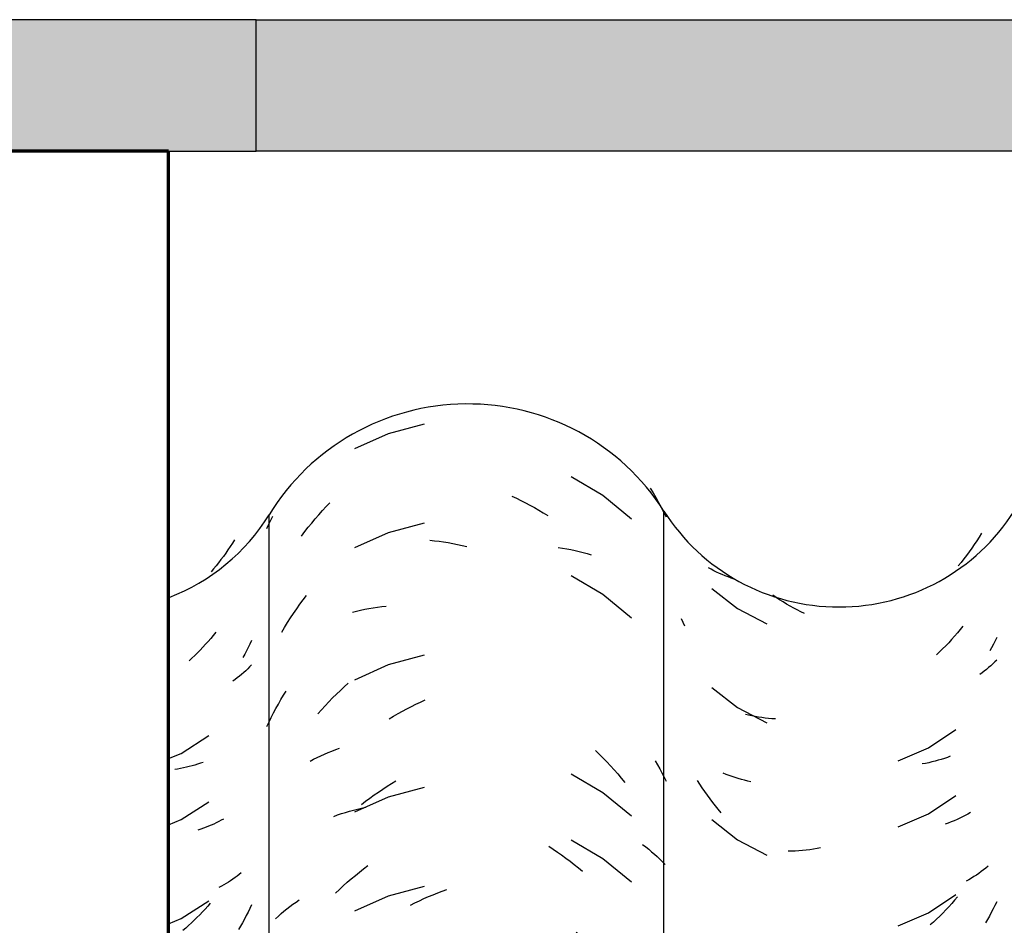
# Model space of a CAD drawing. Header units: millimetres. Extents: x -20654 to 2526, y -8238 to 977.
# Tile 171 of 219: x -10287.523 to -10287.299, y -4095.228 to -4095.022. Entities that reach past the tile are written whole.
import ezdxf

# ---------------------------------------------------------------- set-up
doc = ezdxf.new("R2010")
doc.units = ezdxf.units.MM
for name, color, linetype in [('A-GLAZ-CWMG', 8, 'Continuous'), ('A-ROOF-MCUT', 132, 'Continuous'), ('A-ROOF-OTLN', 132, 'Continuous'), ('A-WALL', 7, 'Continuous')]:
    doc.layers.add(name, color=color, linetype=linetype)

# ---------------------------------------------------------------- blocks, each defined once
blk = doc.blocks.new('FP_48-CORTE BB')
at = {"layer": 'A-GLAZ-CWMG', "color": 9, "true_color": 0xc0c0c0}
for p, q in [((10.11181724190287, 5.230561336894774), (10.11131348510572, 5.229792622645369)), ((10.11231075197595, 5.231339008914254), (10.11181724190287, 5.230561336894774)), ((10.11027589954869, 5.228282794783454), (10.10974241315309, 5.227542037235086)), ((10.11079964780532, 5.229033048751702), (10.11027589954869, 5.228282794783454)), ((10.11131348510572, 5.229792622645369), (10.11079964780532, 5.229033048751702)), ((10.10864693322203, 5.226089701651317), (10.1080853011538, 5.225378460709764)), ((10.109199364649, 5.226810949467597), (10.10864693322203, 5.226089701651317)), ((10.10974241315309, 5.227542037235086), (10.109199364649, 5.226810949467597)), ((10.10751465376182, 5.224677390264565), (10.10693517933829, 5.223986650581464)), ((10.1080853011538, 5.225378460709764), (10.10751465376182, 5.224677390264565)), ((10.10801748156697, 5.210222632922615), (10.10744576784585, 5.209522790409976)), ((10.1062761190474, 5.208154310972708), (10.10567856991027, 5.207485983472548)), ((10.10686524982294, 5.208833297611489), (10.1062761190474, 5.208154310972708)), ((10.10744576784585, 5.209522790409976), (10.10686524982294, 5.208833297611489)), ((10.11615122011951, 5.208317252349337), (10.11578218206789, 5.207529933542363)), ((10.10383739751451, 5.20554643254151), (10.10320817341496, 5.204922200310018)), ((10.10445900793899, 5.206181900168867), (10.10383739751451, 5.20554643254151)), ((10.10507279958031, 5.206828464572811), (10.10445900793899, 5.206181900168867)), ((10.10567856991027, 5.207485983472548), (10.10507279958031, 5.206828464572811)), ((10.11501431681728, 5.205974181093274), (10.11461570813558, 5.205206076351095)), ((10.11540317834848, 5.206748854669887), (10.11501431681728, 5.205974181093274)), ((10.11578218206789, 5.207529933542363), (10.11540317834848, 5.206748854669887)), ((10.10257154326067, 5.204309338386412), (10.10192771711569, 5.203707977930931)), ((10.10320817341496, 5.204922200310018), (10.10257154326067, 5.204309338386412)), ((10.11461570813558, 5.205206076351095), (10.1142074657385, 5.204444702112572)), ((10.11437860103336, 5.201042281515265), (10.11390361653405, 5.200633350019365)), ((10.1148410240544, 5.20146017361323), (10.11437860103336, 5.201042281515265)), ((10.11529071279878, 5.201886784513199), (10.1148410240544, 5.20146017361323)), ((10.11572749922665, 5.202321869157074), (10.11529071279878, 5.201886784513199)), ((10.11615122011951, 5.202765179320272), (10.11572749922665, 5.202321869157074)), ((10.11240509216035, 5.199462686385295), (10.11188168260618, 5.199091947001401)), ((10.11291667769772, 5.199843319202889), (10.11240509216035, 5.199462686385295)), ((10.11341624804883, 5.200233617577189), (10.11291667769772, 5.199843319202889)), ((10.11390361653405, 5.200633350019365), (10.11341624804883, 5.200233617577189)), ((10.10011096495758, 5.182590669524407), (10.10641454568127, 5.186643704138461)), ((10.09723731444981, 5.181406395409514), (10.10011096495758, 5.182590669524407)), ((10.09932898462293, 5.179010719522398), (10.09865280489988, 5.178898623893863)), ((10.09999903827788, 5.179134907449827), (10.09932898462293, 5.179010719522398)), ((10.10066274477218, 5.179271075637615), (10.09999903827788, 5.179134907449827)), ((10.10131988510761, 5.179419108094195), (10.10066274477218, 5.179271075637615)), ((10.10197024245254, 5.179578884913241), (10.10131988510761, 5.179419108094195)), ((10.10261360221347, 5.179750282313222), (10.10197024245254, 5.179578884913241)), ((10.10324975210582, 5.179933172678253), (10.10261360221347, 5.179750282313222)), ((10.10387848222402, 5.180127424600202), (10.10324975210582, 5.179933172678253)), ((10.10449958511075, 5.180332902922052), (10.10387848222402, 5.180127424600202)), ((10.10511285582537, 5.180549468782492), (10.10449958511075, 5.180332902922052)), ((10.10011096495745, 5.167519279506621), (10.10641454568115, 5.171572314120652)), ((10.09723731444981, 5.166335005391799), (10.10011096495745, 5.167519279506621)), ((10.10977776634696, 5.167628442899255), (10.10923534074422, 5.16732743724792)), ((10.10457339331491, 5.165286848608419), (10.10395321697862, 5.165080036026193)), ((10.10518571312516, 5.165504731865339), (10.10457339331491, 5.165286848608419)), ((10.10578997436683, 5.165733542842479), (10.10518571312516, 5.165504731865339)), ((10.10638597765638, 5.165973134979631), (10.10578997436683, 5.165733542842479)), ((10.10697352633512, 5.166223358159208), (10.10638597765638, 5.165973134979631)), ((10.10755242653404, 5.166484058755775), (10.10697352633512, 5.166223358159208)), ((10.10812248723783, 5.166755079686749), (10.10755242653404, 5.166484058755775)), ((10.10868352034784, 5.167036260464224), (10.10812248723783, 5.166755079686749)), ((10.10923534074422, 5.16732743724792), (10.10868352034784, 5.167036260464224)), ((10.11190951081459, 5.153897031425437), (10.1114076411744, 5.153557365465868)), ((10.11240110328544, 5.154245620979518), (10.11190951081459, 5.153897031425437)), ((10.11288225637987, 5.154602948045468), (10.11240110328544, 5.154245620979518)), ((10.11335281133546, 5.1549688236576), (10.11288225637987, 5.154602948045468)), ((10.11381261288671, 5.155343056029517), (10.11335281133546, 5.1549688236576)), ((10.10930075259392, 5.15229155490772), (10.10875004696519, 5.151999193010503)), ((10.10984204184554, 5.152593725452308), (10.10930075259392, 5.15229155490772)), ((10.11037373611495, 5.15290553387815), (10.10984204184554, 5.152593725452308)), ((10.11089565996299, 5.153226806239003), (10.11037373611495, 5.15290553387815)), ((10.1114076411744, 5.153557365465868), (10.11089565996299, 5.153226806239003)), ((10.10011096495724, 5.144912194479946), (10.10641454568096, 5.148965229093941)), ((10.10617175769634, 5.147750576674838), (10.10557275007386, 5.147084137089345)), ((10.10676238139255, 5.148427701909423), (10.10617175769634, 5.147750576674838)), ((10.1157638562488, 5.147205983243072), (10.11536553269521, 5.146387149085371)), ((10.11615122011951, 5.148031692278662), (10.1157638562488, 5.147205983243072)), ((10.09723731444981, 5.143727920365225), (10.10011096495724, 5.144912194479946)), ((10.10372741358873, 5.145150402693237), (10.10309687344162, 5.144528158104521)), ((10.10435037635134, 5.145783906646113), (10.10372741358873, 5.145150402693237)), ((10.10496555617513, 5.146428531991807), (10.10435037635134, 5.145783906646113)), ((10.10557275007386, 5.147084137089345), (10.10496555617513, 5.146428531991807)), ((10.11495637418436, 5.145575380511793), (10.11453650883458, 5.144770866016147)), ((10.11536553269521, 5.146387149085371), (10.11495637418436, 5.145575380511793)), ((10.10116188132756, 5.142730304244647), (10.10050313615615, 5.142154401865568)), ((10.10181389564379, 5.143317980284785), (10.10116188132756, 5.142730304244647)), ((10.10245896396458, 5.143917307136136), (10.10181389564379, 5.143317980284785)), ((10.10309687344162, 5.144528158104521), (10.10245896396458, 5.143917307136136)), ((10.11366518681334, 5.14318434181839), (10.11321400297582, 5.142402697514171)), ((10.11410606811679, 5.143973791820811), (10.11366518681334, 5.14318434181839)), ((10.11453650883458, 5.144770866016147), (10.11410606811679, 5.143973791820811)), ((10.09869082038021, 5.133690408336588), (10.09800906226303, 5.133589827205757)), ((10.09936666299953, 5.133803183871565), (10.09869082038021, 5.133690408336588)), ((10.1000363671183, 5.133928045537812), (10.09936666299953, 5.133803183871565)), ((10.10069971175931, 5.134064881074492), (10.1000363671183, 5.133928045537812)), ((10.10135647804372, 5.134213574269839), (10.10069971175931, 5.134064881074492)), ((10.09800906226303, 5.133589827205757), (10.09732161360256, 5.133501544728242)), ((10.10011096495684, 5.099698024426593), (10.1064145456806, 5.103751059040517)), ((10.09723731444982, 5.098513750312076), (10.10011096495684, 5.099698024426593)), ((10.1001109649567, 5.084626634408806), (10.10641454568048, 5.088679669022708)), ((10.09723731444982, 5.083442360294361), (10.1001109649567, 5.084626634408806))]:
    blk.add_line(p, q, dxfattribs=at)
blk = doc.blocks.new('FP_49-CORTE BB')
at = {"layer": 'A-GLAZ-CWMG', "color": 9, "true_color": 0xc0c0c0}
for p, q in [((10.15549205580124, 5.257728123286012), (10.14732579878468, 5.255522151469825)), ((10.14732579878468, 5.255522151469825), (10.13961426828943, 5.25206853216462)), ((10.19628430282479, 5.24142945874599), (10.18900550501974, 5.245703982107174)), ((10.20708044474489, 5.243098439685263), (10.20771965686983, 5.242034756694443)), ((10.20771965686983, 5.242034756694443), (10.20834309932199, 5.240959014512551)), ((10.13316231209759, 5.23889610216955), (10.13401273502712, 5.23978985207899)), ((10.17552146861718, 5.241281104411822), (10.17655971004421, 5.240804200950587)), ((10.17655971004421, 5.240804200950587), (10.17759358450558, 5.240306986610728)), ((10.17759358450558, 5.240306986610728), (10.17862268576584, 5.239789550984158)), ((10.17862268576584, 5.239789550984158), (10.17964660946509, 5.239251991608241)), ((10.17964660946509, 5.239251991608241), (10.18066495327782, 5.238694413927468)), ((10.20278919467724, 5.236071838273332), (10.19628430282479, 5.24142945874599)), ((10.20834309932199, 5.240959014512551), (10.20895053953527, 5.239871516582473)), ((10.20895053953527, 5.239871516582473), (10.20954175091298, 5.238772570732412)), ((10.13068846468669, 5.236116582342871), (10.13149985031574, 5.237059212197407)), ((10.13149985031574, 5.237059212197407), (10.13232457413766, 5.237985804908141)), ((10.13232457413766, 5.237985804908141), (10.13316231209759, 5.23889610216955)), ((10.18066495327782, 5.238694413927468), (10.18167731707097, 5.238116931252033)), ((10.18167731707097, 5.238116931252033), (10.18268330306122, 5.237519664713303)), ((10.18268330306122, 5.237519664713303), (10.18368251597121, 5.236902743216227)), ((10.20954175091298, 5.238772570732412), (10.21011651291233, 5.237662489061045)), ((10.21011651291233, 5.237662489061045), (10.21067461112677, 5.236541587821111)), ((10.11966121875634, 5.233942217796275), (10.12011127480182, 5.234887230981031)), ((10.12011127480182, 5.234887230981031), (10.12057310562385, 5.235824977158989)), ((10.12057310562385, 5.235824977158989), (10.12104659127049, 5.236755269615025)), ((10.12910697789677, 5.234184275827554), (10.12989073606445, 5.235158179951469)), ((10.12989073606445, 5.235158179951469), (10.13068846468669, 5.236116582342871)), ((10.15549205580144, 5.23512103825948), (10.14732579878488, 5.232915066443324)), ((10.12758259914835, 5.232191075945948), (10.12833749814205, 5.233195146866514)), ((10.12833749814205, 5.233195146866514), (10.12910697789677, 5.234184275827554)), ((10.14732579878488, 5.232915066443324), (10.13961426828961, 5.229461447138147)), ((10.15682116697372, 5.231242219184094), (10.15786819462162, 5.231131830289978)), ((10.15786819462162, 5.231131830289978), (10.15891819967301, 5.231000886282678)), ((10.15891819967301, 5.231000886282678), (10.15997076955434, 5.230849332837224)), ((10.15997076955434, 5.230849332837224), (10.16102549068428, 5.230677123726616)), ((10.16102549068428, 5.230677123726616), (10.16208194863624, 5.230484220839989)), ((10.16208194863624, 5.230484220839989), (10.16313972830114, 5.230270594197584)), ((10.16313972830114, 5.230270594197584), (10.16419841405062, 5.230036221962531)), ((10.16419841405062, 5.230036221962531), (10.16525758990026, 5.229781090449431)), ((10.18609283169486, 5.229579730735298), (10.18706573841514, 5.229434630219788)), ((10.18706573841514, 5.229434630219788), (10.18803015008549, 5.229270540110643)), ((10.18803015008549, 5.229270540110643), (10.18898568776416, 5.229087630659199)), ((10.18898568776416, 5.229087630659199), (10.18993197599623, 5.228886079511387)), ((10.18993197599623, 5.228886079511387), (10.19086864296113, 5.228666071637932)), ((10.19086864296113, 5.228666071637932), (10.1917953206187, 5.228427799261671)), ((10.1917953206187, 5.228427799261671), (10.19271164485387, 5.228171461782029)), ((10.19271164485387, 5.228171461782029), (10.19361725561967, 5.227897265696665)), ((10.19628430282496, 5.218822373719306), (10.18900550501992, 5.223096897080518)), ((10.12721386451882, 5.216616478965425), (10.12796142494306, 5.217627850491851)), ((10.12796142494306, 5.217627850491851), (10.12872371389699, 5.218624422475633)), ((10.20278919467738, 5.213464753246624), (10.19628430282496, 5.218822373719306)), ((10.12506246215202, 5.213496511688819), (10.12576409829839, 5.214550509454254)), ((10.12576409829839, 5.214550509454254), (10.12648132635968, 5.215590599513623)), ((10.12648132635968, 5.215590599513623), (10.12721386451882, 5.216616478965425)), ((10.13917722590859, 5.214815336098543), (10.14010479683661, 5.215052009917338)), ((10.14010479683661, 5.215052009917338), (10.14104232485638, 5.215270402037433)), ((10.14104232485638, 5.215270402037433), (10.14198944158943, 5.215470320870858)), ((10.14198944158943, 5.215470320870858), (10.14294577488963, 5.215651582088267)), ((10.14294577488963, 5.215651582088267), (10.14391094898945, 5.215814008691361)), ((10.14391094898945, 5.215814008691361), (10.14488458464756, 5.215957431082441)), ((10.14488458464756, 5.215957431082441), (10.1458662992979, 5.216081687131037)), ((10.1458662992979, 5.216081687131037), (10.14685570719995, 5.216186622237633)), ((10.12370706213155, 5.211348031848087), (10.12437669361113, 5.212428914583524)), ((10.12437669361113, 5.212428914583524), (10.12506246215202, 5.213496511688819)), ((10.12305383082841, 5.210254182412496), (10.12370706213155, 5.211348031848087)), ((10.15549205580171, 5.204978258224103), (10.14732579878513, 5.202772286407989)), ((10.14732579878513, 5.202772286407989), (10.13961426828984, 5.199318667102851)), ((10.12344704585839, 5.195846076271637), (10.12404269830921, 5.196823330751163)), ((10.13553506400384, 5.196103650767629), (10.13641869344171, 5.196950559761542)), ((10.13641869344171, 5.196950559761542), (10.13731372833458, 5.197780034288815)), ((10.13731372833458, 5.197780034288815), (10.13821981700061, 5.198591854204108)), ((10.12229596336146, 5.193860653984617), (10.12286473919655, 5.194858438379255)), ((10.12286473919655, 5.194858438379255), (10.12344704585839, 5.195846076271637)), ((10.13295605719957, 5.193460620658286), (10.13380340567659, 5.194358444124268)), ((10.13380340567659, 5.194358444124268), (10.13466318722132, 5.195239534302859)), ((10.13466318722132, 5.195239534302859), (10.13553506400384, 5.196103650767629)), ((10.15365654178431, 5.193830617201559), (10.15469197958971, 5.194320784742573)), ((10.15469197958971, 5.194320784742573), (10.15573164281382, 5.194790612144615)), ((10.12119972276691, 5.191835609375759), (10.12174089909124, 5.19285296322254)), ((10.12174089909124, 5.19285296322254), (10.12229596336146, 5.193860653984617)), ((10.13129998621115, 5.191615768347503), (10.1321214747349, 5.19254631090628)), ((10.1321214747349, 5.19254631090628), (10.13295605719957, 5.193460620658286)), ((10.1495651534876, 5.191668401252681), (10.15057964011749, 5.192238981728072)), ((10.15057964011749, 5.192238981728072), (10.15159996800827, 5.192789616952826)), ((10.15159996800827, 5.192789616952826), (10.1526257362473, 5.193320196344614)), ((10.1526257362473, 5.193320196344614), (10.15365654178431, 5.193830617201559)), ((10.12015971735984, 5.189772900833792), (10.1206726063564, 5.190808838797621)), ((10.1206726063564, 5.190808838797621), (10.12119972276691, 5.191835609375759)), ((10.14755529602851, 5.19046788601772), (10.14855690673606, 5.191077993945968)), ((10.14855690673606, 5.191077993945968), (10.1495651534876, 5.191668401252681)), ((10.11966121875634, 5.188728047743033), (10.12015971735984, 5.189772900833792)), ((10.13362705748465, 5.182791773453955), (10.13448429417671, 5.183137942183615)), ((10.13448429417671, 5.183137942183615), (10.13535369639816, 5.183467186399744)), ((10.13535369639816, 5.183467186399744), (10.13623492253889, 5.183779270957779)), ((10.19455093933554, 5.183242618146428), (10.19543354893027, 5.182394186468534)), ((10.12953497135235, 5.180815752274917), (10.13032642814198, 5.181242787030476)), ((10.13032642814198, 5.181242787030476), (10.13113168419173, 5.181654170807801)), ((10.13113168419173, 5.181654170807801), (10.13195042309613, 5.182049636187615)), ((10.13195042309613, 5.182049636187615), (10.13278232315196, 5.18242892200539)), ((10.13278232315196, 5.18242892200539), (10.13362705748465, 5.182791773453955)), ((10.19543354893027, 5.182394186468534), (10.19630437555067, 5.181528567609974)), ((10.19630437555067, 5.181528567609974), (10.19716307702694, 5.180645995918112)), ((10.20821122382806, 5.180904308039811), (10.20872709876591, 5.179990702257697)), ((10.19716307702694, 5.180645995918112), (10.19800931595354, 5.179746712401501)), ((10.19800931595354, 5.179746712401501), (10.1988427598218, 5.178830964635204)), ((10.1988427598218, 5.178830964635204), (10.19966308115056, 5.177899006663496)), ((10.20872709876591, 5.179990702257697), (10.20923150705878, 5.179068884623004)), ((10.20923150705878, 5.179068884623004), (10.20972431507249, 5.178139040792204)), ((10.19628430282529, 5.173608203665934), (10.18900550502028, 5.177882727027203)), ((10.19966308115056, 5.177899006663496), (10.20046995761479, 5.176951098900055)), ((10.20046995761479, 5.176951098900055), (10.20126307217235, 5.175987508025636)), ((10.20972431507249, 5.178139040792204), (10.21020539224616, 5.177201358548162)), ((10.21020539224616, 5.177201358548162), (10.21067461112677, 5.176256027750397)), ((10.1450870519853, 5.173788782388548), (10.14607039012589, 5.174447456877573)), ((10.14607039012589, 5.174447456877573), (10.14706134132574, 5.175086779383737)), ((10.14706134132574, 5.175086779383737), (10.14805951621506, 5.175706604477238)), ((10.15549205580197, 5.174835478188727), (10.14732579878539, 5.172629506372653)), ((10.14805951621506, 5.175706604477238), (10.14906452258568, 5.176306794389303)), ((10.14732579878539, 5.172629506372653), (10.13961426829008, 5.169175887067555)), ((10.14218656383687, 5.171698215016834), (10.14314475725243, 5.172413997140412)), ((10.14314475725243, 5.172413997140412), (10.1441117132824, 5.173110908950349)), ((10.1441117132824, 5.173110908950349), (10.1450870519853, 5.173788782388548)), ((10.20278919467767, 5.168250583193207), (10.19628430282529, 5.173608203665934)), ((10.13848353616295, 5.169410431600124), (10.13940334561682, 5.169660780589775)), ((10.13940334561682, 5.169660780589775), (10.14033338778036, 5.16989299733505)), ((10.14033338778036, 5.16989299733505), (10.14127329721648, 5.170106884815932)), ((10.14123750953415, 5.170963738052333), (10.14218656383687, 5.171698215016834)), ((10.14127329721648, 5.170106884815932), (10.14222270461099, 5.170302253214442)), ((10.1349137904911, 5.168231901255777), (10.13578909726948, 5.168552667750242)), ((10.13578909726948, 5.168552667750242), (10.13667605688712, 5.16885616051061)), ((10.13667605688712, 5.16885616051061), (10.13757432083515, 5.169142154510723)), ((10.13757432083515, 5.169142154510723), (10.13848353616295, 5.169410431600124)), ((10.18391756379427, 5.161397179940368), (10.18490786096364, 5.160756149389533)), ((10.18490786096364, 5.160756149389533), (10.18589051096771, 5.160095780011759)), ((10.1962843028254, 5.158536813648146), (10.1890055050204, 5.162811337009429)), ((10.20533586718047, 5.161773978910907), (10.20603285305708, 5.16125434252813)), ((10.20603285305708, 5.16125434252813), (10.2067138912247, 5.160721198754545)), ((10.2067138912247, 5.160721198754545), (10.20737871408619, 5.160174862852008)), ((10.18589051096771, 5.160095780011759), (10.18686512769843, 5.159416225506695)), ((10.18686512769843, 5.159416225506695), (10.18783132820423, 5.15871764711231)), ((10.18783132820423, 5.15871764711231), (10.18878873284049, 5.158000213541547)), ((10.20278919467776, 5.153179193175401), (10.1962843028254, 5.158536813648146)), ((10.20737871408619, 5.160174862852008), (10.20802706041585, 5.159615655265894)), ((10.20802706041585, 5.159615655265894), (10.208658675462, 5.159043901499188)), ((10.208658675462, 5.159043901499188), (10.20927331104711, 5.158459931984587)), ((10.20927331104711, 5.158459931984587), (10.20987072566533, 5.157864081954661)), ((10.1407705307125, 5.155521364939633), (10.14171491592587, 5.15626504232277)), ((10.14171491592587, 5.15626504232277), (10.14266862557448, 5.156990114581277)), ((10.18878873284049, 5.158000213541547), (10.18973696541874, 5.157264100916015)), ((10.18973696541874, 5.157264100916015), (10.19067565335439, 5.156509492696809)), ((10.19067565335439, 5.156509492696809), (10.19160442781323, 5.155736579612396)), ((10.20987072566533, 5.157864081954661), (10.21045068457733, 5.157256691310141)), ((10.13799701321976, 5.153180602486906), (10.13891121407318, 5.153978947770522)), ((10.13891121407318, 5.153978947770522), (10.13983584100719, 5.154759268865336)), ((10.13983584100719, 5.154759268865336), (10.1407705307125, 5.155521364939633)), ((10.13620132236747, 5.151530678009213), (10.13709359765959, 5.152364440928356)), ((10.13709359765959, 5.152364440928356), (10.13799701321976, 5.153180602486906)), ((10.15549205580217, 5.152228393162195), (10.14732579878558, 5.150022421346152)), ((10.13532053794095, 5.150679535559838), (10.13620132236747, 5.151530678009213)), ((10.14732579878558, 5.150022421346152), (10.13961426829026, 5.146568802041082)), ((10.15443810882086, 5.148988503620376), (10.15547677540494, 5.149463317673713)), ((10.15547677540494, 5.149463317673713), (10.15651935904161, 5.149917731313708)), ((10.15651935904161, 5.149917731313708), (10.15756545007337, 5.150351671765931)), ((10.15756545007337, 5.150351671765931), (10.15861463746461, 5.150765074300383)), ((10.15861463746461, 5.150765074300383), (10.15966650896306, 5.151157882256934)), ((10.15966650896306, 5.151157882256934), (10.1607206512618, 5.151530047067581)), ((10.12423681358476, 5.147134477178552), (10.12491926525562, 5.147666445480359)), ((10.12491926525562, 5.147666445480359), (10.12561764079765, 5.148184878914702)), ((10.12561764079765, 5.148184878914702), (10.12633166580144, 5.148689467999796)), ((10.12633166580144, 5.148689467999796), (10.12706105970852, 5.14917990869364)), ((10.15237415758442, 5.147978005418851), (10.15340376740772, 5.148493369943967)), ((10.15340376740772, 5.148493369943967), (10.15443810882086, 5.148988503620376)), ((10.12167151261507, 5.144877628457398), (10.12228765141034, 5.14546053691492)), ((10.12228765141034, 5.14546053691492), (10.12292074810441, 5.146031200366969)), ((10.12292074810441, 5.146031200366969), (10.1235705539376, 5.146589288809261)), ((10.1235705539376, 5.146589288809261), (10.12423681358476, 5.147134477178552)), ((10.19020352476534, 5.141820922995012), (10.1911373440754, 5.14105721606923)), ((10.1911373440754, 5.14105721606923), (10.19206106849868, 5.140275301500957)), ((10.17102882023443, 5.139000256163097), (10.17208114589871, 5.139149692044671)), ((10.17208114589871, 5.139149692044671), (10.17313086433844, 5.139278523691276)), ((10.17313086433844, 5.139278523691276), (10.17417756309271, 5.139386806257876)), ((10.17417756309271, 5.139386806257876), (10.17522083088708, 5.139474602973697)), ((10.17522083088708, 5.139474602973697), (10.17626025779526, 5.139541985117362)), ((10.17626025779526, 5.139541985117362), (10.17729543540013, 5.139589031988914)), ((10.17729543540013, 5.139589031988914), (10.17832595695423, 5.139615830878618)), ((10.17832595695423, 5.139615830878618), (10.17935141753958, 5.139622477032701)), ((10.19628430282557, 5.13592972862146), (10.18900550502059, 5.140204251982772)), ((10.19206106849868, 5.140275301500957), (10.19297433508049, 5.139475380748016)), ((10.19297433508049, 5.139475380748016), (10.19387678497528, 5.138657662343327)), ((10.19387678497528, 5.138657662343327), (10.19476806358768, 5.13782236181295)), ((10.17236920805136, 5.137095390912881), (10.17341813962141, 5.136680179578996)), ((10.17341813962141, 5.136680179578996), (10.17446393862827, 5.136244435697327)), ((10.17446393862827, 5.136244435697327), (10.17550619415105, 5.135788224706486)), ((10.19476806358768, 5.13782236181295), (10.19564782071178, 5.13696970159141)), ((10.19564782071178, 5.13696970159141), (10.19651571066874, 5.13609991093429)), ((10.19651571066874, 5.13609991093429), (10.19737139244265, 5.13521322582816)), ((10.17550619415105, 5.135788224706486), (10.17654449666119, 5.135311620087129)), ((10.17654449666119, 5.135311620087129), (10.17757843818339, 5.134814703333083)), ((10.17757843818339, 5.134814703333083), (10.17860761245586, 5.134297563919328)), ((10.17860761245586, 5.134297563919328), (10.17963161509, 5.133760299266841)), ((10.17963161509, 5.133760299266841), (10.18065004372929, 5.133203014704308)), ((10.20278919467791, 5.130572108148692), (10.19628430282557, 5.13592972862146)), ((10.16415828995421, 5.122454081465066), (10.16521745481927, 5.122738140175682)), ((10.16521745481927, 5.122738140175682), (10.16627670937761, 5.123001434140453)), ((10.16627670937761, 5.123001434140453), (10.16733563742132, 5.123243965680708)), ((10.16733563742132, 5.123243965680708), (10.16839382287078, 5.123465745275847)), ((10.16839382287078, 5.123465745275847), (10.16945084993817, 5.12366679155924)), ((10.16945084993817, 5.12366679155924), (10.17050630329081, 5.123847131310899)), ((10.17050630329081, 5.123847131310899), (10.17155976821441, 5.124006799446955)), ((10.17155976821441, 5.124006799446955), (10.17261083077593, 5.124145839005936)), ((10.15549205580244, 5.122085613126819), (10.14732579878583, 5.119879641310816)), ((10.14732579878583, 5.119879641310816), (10.1396142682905, 5.116426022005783))]:
    blk.add_line(p, q, dxfattribs=at)
blk = doc.blocks.new('FP_50-CORTE BB')
at = {"layer": 'A-GLAZ-CWMG', "color": 9, "true_color": 0xc0c0c0}
for p, q in [((10.28261656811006, 5.232832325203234), (10.28207233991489, 5.231962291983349)), ((10.28094657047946, 5.230254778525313), (10.28036546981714, 5.229417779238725)), ((10.28151560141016, 5.231103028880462), (10.28094657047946, 5.230254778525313)), ((10.28207233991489, 5.231962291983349), (10.28151560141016, 5.231103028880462)), ((10.27977252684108, 5.22859226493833), (10.27916797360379, 5.227778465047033)), ((10.28036546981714, 5.229417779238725), (10.27977252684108, 5.22859226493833)), ((10.27792498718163, 5.22618690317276), (10.27728704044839, 5.225409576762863)), ((10.27855204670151, 5.226976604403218), (10.27792498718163, 5.22618690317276)), ((10.27916797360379, 5.227778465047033), (10.27855204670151, 5.226976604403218)), ((10.22096868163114, 5.224611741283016), (10.22036554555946, 5.224948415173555)), ((10.22158322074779, 5.224286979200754), (10.22096868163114, 5.224611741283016)), ((10.22220892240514, 5.223974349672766), (10.22158322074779, 5.224286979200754)), ((10.22284554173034, 5.223674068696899), (10.22220892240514, 5.223974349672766)), ((10.22349282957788, 5.223386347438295), (10.22284554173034, 5.223674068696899)), ((10.224150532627, 5.223111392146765), (10.22349282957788, 5.223386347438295)), ((10.22481839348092, 5.222849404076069), (10.224150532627, 5.223111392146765)), ((10.22549615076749, 5.222600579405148), (10.22481839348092, 5.222849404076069)), ((10.22618353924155, 5.222365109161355), (10.22549615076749, 5.222600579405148)), ((10.22107090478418, 5.220247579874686), (10.22699797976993, 5.215644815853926)), ((10.23576931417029, 5.218155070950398), (10.2349831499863, 5.21868254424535)), ((10.23656108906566, 5.217643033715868), (10.23576931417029, 5.218155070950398)), ((10.23735816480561, 5.217146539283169), (10.23656108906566, 5.217643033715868)), ((10.23816022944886, 5.216665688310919), (10.23735816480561, 5.217146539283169)), ((10.22699797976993, 5.215644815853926), (10.23365566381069, 5.212152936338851)), ((10.23896696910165, 5.216200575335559), (10.23816022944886, 5.216665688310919)), ((10.23977806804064, 5.215751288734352), (10.23896696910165, 5.216200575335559)), ((10.24059320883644, 5.215317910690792), (10.23977806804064, 5.215751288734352)), ((10.24141207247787, 5.214900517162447), (10.24059320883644, 5.215317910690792)), ((10.24223433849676, 5.214499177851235), (10.24141207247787, 5.214900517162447)), ((10.21456850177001, 5.212471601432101), (10.21416369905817, 5.213314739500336)), ((10.21498452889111, 5.211635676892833), (10.21456850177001, 5.212471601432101)), ((10.2770885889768, 5.210101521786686), (10.27643678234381, 5.209340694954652)), ((10.27772983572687, 5.21087499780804), (10.2770885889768, 5.210101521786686)), ((10.2783602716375, 5.211660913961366), (10.27772983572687, 5.21087499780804)), ((10.2751025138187, 5.207857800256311), (10.27442057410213, 5.207136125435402)), ((10.27577467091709, 5.208592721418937), (10.2751025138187, 5.207857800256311)), ((10.27643678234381, 5.209340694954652), (10.27577467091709, 5.208592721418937)), ((10.28567455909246, 5.208258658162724), (10.28529150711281, 5.207485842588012)), ((10.28604802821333, 5.209037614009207), (10.28567455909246, 5.208258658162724)), ((10.27302841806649, 5.205733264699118), (10.27231874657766, 5.205052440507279)), ((10.27372911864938, 5.20642788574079), (10.27302841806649, 5.205733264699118)), ((10.27442057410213, 5.207136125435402), (10.27372911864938, 5.20642788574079)), ((10.28489897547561, 5.206719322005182), (10.28449706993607, 5.205959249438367)), ((10.28529150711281, 5.207485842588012), (10.28489897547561, 5.206719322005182)), ((10.2856104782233, 5.203451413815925), (10.28515985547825, 5.203014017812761)), ((10.28604802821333, 5.203897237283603), (10.2856104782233, 5.203451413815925)), ((10.28323002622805, 5.201353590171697), (10.28271662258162, 5.200961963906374)), ((10.28373123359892, 5.201754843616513), (10.28323002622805, 5.201353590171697)), ((10.28422006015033, 5.202165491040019), (10.28373123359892, 5.201754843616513)), ((10.28469632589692, 5.202585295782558), (10.28422006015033, 5.202165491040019)), ((10.28515985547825, 5.203014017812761), (10.28469632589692, 5.202585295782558)), ((10.28271662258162, 5.200961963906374), (10.28219121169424, 5.200580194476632)), ((10.22107090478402, 5.197640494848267), (10.22699797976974, 5.193037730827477)), ((10.22699797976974, 5.193037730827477), (10.23365566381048, 5.189545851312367)), ((10.22950384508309, 5.19130688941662), (10.22877520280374, 5.191477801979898)), ((10.23024055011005, 5.191150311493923), (10.22950384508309, 5.19130688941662)), ((10.23098502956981, 5.191008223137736), (10.23024055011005, 5.191150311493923)), ((10.231736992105, 5.190880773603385), (10.23098502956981, 5.191008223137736)), ((10.2324961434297, 5.190768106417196), (10.231736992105, 5.190880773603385)), ((10.2332621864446, 5.190670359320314), (10.2324961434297, 5.190768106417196)), ((10.23403482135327, 5.190587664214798), (10.2332621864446, 5.190670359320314)), ((10.2348137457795, 5.190520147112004), (10.23403482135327, 5.190587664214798)), ((10.23559865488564, 5.190467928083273), (10.2348137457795, 5.190520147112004)), ((10.27051472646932, 5.183903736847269), (10.27677070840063, 5.188059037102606)), ((10.26361347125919, 5.180909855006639), (10.27051472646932, 5.183903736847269)), ((10.27200310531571, 5.180827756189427), (10.27128099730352, 5.180645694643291)), ((10.27271664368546, 5.18102386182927), (10.27200310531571, 5.180827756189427)), ((10.27342133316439, 5.181233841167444), (10.27271664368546, 5.18102386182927)), ((10.27411689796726, 5.181457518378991), (10.27342133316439, 5.181233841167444)), ((10.27480306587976, 5.181694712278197), (10.27411689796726, 5.181457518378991)), ((10.27547956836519, 5.181945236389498), (10.27480306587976, 5.181694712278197)), ((10.26981220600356, 5.180324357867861), (10.26906609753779, 5.180185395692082)), ((10.27055060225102, 5.180477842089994), (10.26981220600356, 5.180324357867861)), ((10.27128099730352, 5.180645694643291), (10.27055060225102, 5.180477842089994)), ((10.21838059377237, 5.175577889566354), (10.21783088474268, 5.176443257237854)), ((10.22438288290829, 5.177804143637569), (10.22372159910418, 5.178074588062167)), ((10.22505423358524, 5.177546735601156), (10.22438288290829, 5.177804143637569)), ((10.22573538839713, 5.177302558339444), (10.22505423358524, 5.177546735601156)), ((10.22642608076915, 5.177071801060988), (10.22573538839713, 5.177302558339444)), ((10.22712604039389, 5.176854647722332), (10.22642608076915, 5.177071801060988)), ((10.22783499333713, 5.176651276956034), (10.22712604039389, 5.176854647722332)), ((10.22855266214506, 5.176461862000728), (10.22783499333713, 5.176651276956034)), ((10.22927876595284, 5.176286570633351), (10.22855266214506, 5.176461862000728)), ((10.21894271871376, 5.174723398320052), (10.21838059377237, 5.175577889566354)), ((10.21951703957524, 5.173880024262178), (10.21894271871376, 5.174723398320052)), ((10.23001302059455, 5.176125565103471), (10.22927876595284, 5.176286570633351)), ((10.22010333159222, 5.173048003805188), (10.21951703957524, 5.173880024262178)), ((10.22070136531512, 5.172227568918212), (10.22010333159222, 5.173048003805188)), ((10.22131090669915, 5.171418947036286), (10.22070136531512, 5.172227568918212)), ((10.27051472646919, 5.168832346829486), (10.27677070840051, 5.172987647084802)), ((10.22193171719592, 5.170622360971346), (10.22131090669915, 5.171418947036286)), ((10.2225635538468, 5.169838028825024), (10.22193171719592, 5.170622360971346)), ((10.22320616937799, 5.169066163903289), (10.2225635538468, 5.169838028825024)), ((10.2210709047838, 5.167497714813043), (10.22699797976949, 5.162894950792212)), ((10.26361347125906, 5.165838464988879), (10.27051472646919, 5.168832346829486)), ((10.27700240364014, 5.167501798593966), (10.27634921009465, 5.167221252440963)), ((10.27764507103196, 5.16779502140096), (10.27700240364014, 5.167501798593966)), ((10.27827696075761, 5.168100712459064), (10.27764507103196, 5.16779502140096)), ((10.27889782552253, 5.16841865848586), (10.27827696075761, 5.168100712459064)), ((10.27950742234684, 5.168748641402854), (10.27889782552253, 5.16841865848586)), ((10.28010551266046, 5.169090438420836), (10.27950742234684, 5.168748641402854)), ((10.27501227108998, 5.16669899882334), (10.27432904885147, 5.166457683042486)), ((10.27568574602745, 5.166953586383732), (10.27501227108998, 5.16669899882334)), ((10.27634921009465, 5.167221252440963), (10.27568574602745, 5.166953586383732)), ((10.22699797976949, 5.162894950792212), (10.23365566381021, 5.159403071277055)), ((10.24342443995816, 5.160628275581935), (10.24259783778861, 5.160527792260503)), ((10.24425365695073, 5.160744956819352), (10.24342443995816, 5.160628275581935)), ((10.24508516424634, 5.160877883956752), (10.24425365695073, 5.160744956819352)), ((10.24591863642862, 5.161027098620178), (10.24508516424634, 5.160877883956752)), ((10.23932402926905, 5.160286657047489), (10.23851532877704, 5.160266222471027)), ((10.24013694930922, 5.160322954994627), (10.23932402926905, 5.160286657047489)), ((10.24095377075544, 5.160375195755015), (10.24013694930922, 5.160322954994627)), ((10.24177417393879, 5.160443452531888), (10.24095377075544, 5.160375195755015)), ((10.24259783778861, 5.160527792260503), (10.24177417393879, 5.160443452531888)), ((10.2835983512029, 5.156432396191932), (10.28307804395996, 5.156021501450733)), ((10.28410555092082, 5.156853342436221), (10.2835983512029, 5.156432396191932)), ((10.28028719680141, 5.15412656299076), (10.27969269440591, 5.153781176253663)), ((10.2808698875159, 5.154483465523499), (10.28028719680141, 5.15412656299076)), ((10.28144053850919, 5.154851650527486), (10.2808698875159, 5.154483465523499)), ((10.28199892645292, 5.155230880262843), (10.28144053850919, 5.154851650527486)), ((10.28254483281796, 5.155620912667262), (10.28199892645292, 5.155230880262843)), ((10.28307804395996, 5.156021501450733), (10.28254483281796, 5.155620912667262)), ((10.27969269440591, 5.153781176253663), (10.27908661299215, 5.15344753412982)), ((10.270514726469, 5.146225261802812), (10.27677070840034, 5.150380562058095)), ((10.27711567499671, 5.149848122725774), (10.27646430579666, 5.149086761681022)), ((10.27513087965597, 5.147602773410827), (10.27444934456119, 5.146880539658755)), ((10.27580262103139, 5.148338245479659), (10.27513087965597, 5.147602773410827)), ((10.27646430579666, 5.149086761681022), (10.27580262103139, 5.148338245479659)), ((10.28565184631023, 5.147926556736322), (10.28524490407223, 5.147107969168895)), ((10.28604802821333, 5.148752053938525), (10.28565184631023, 5.147926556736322)), ((10.26361347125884, 5.143231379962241), (10.270514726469, 5.146225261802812)), ((10.27305796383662, 5.145476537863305), (10.27234866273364, 5.144795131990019)), ((10.27375828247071, 5.146171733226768), (10.27305796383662, 5.145476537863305)), ((10.27444934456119, 5.146880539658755), (10.27375828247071, 5.146171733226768)), ((10.28439923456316, 5.14549225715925), (10.28396076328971, 5.144695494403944)), ((10.28482732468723, 5.146296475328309), (10.28439923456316, 5.14549225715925)), ((10.28524490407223, 5.147107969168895), (10.28482732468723, 5.146296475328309)), ((10.27163065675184, 5.144127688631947), (10.270904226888, 5.143474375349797)), ((10.27234866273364, 5.144795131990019), (10.27163065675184, 5.144127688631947)), ((10.28396076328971, 5.144695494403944), (10.28351204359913, 5.143906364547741)), ((10.22107090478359, 5.137354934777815), (10.22699797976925, 5.132752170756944)), ((10.26573833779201, 5.134539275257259), (10.2649560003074, 5.134480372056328)), ((10.26651455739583, 5.134613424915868), (10.26573833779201, 5.134539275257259)), ((10.26728435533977, 5.134702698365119), (10.26651455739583, 5.134613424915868)), ((10.26804743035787, 5.134806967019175), (10.26728435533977, 5.134702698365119)), ((10.26880348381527, 5.134926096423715), (10.26804743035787, 5.134806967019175)), ((10.26955221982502, 5.13505994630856), (10.26880348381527, 5.134926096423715)), ((10.27029334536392, 5.135208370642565), (10.26955221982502, 5.13505994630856)), ((10.27102657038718, 5.135371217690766), (10.27029334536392, 5.135208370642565)), ((10.27175160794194, 5.135548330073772), (10.27102657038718, 5.135371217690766)), ((10.22699797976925, 5.132752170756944), (10.23365566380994, 5.129260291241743)), ((10.24937684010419, 5.121296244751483), (10.24853871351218, 5.121557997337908)), ((10.25021525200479, 5.121050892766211), (10.24937684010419, 5.121296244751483)), ((10.25105362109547, 5.120821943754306), (10.25021525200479, 5.121050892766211)), ((10.25189161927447, 5.120609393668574), (10.25105362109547, 5.120821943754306)), ((10.2527289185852, 5.120413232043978), (10.25189161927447, 5.120609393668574)), ((10.25356519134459, 5.120233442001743), (10.2527289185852, 5.120413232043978)), ((10.25440011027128, 5.120070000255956), (10.25356519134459, 5.120233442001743)), ((10.2230977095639, 5.11806018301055), (10.22245688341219, 5.118355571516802)), ((10.22374910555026, 5.117777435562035), (10.2230977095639, 5.11806018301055)), ((10.25523334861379, 5.11992287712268), (10.25440011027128, 5.120070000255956)), ((10.2560645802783, 5.119792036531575), (10.25523334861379, 5.11992287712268)), ((10.22441081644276, 5.117507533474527), (10.22374910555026, 5.117777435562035)), ((10.22508258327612, 5.117250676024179), (10.22441081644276, 5.117507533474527)), ((10.22576414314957, 5.117007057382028), (10.22508258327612, 5.117250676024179)), ((10.22645522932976, 5.116776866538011), (10.22576414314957, 5.117007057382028)), ((10.22715557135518, 5.116560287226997), (10.22645522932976, 5.116776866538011)), ((10.22786489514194, 5.116357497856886), (10.22715557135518, 5.116560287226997)), ((10.2285829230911, 5.116168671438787), (10.22786489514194, 5.116357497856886)), ((10.22107090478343, 5.114747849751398), (10.22699797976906, 5.110145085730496)), ((10.22699797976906, 5.110145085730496), (10.23365566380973, 5.106653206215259)), ((10.25548935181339, 5.104809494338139), (10.2546566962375, 5.104951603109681)), ((10.2563199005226, 5.104683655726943), (10.25548935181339, 5.104809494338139)), ((10.25714801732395, 5.104574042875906), (10.2563199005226, 5.104683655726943)), ((10.25797337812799, 5.104480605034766), (10.25714801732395, 5.104574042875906)), ((10.27051472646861, 5.10101109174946), (10.2767707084, 5.105166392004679)), ((10.25879565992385, 5.104403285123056), (10.25797337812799, 5.104480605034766)), ((10.25961454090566, 5.104342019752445), (10.25879565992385, 5.104403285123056)), ((10.26042970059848, 5.10429673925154), (10.25961454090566, 5.104342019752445)), ((10.26124081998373, 5.104267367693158), (10.26042970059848, 5.10429673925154)), ((10.26204758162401, 5.104253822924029), (10.26124081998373, 5.104267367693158)), ((10.2401711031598, 5.100039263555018), (10.23935801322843, 5.100002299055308)), ((10.24098808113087, 5.100092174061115), (10.2401711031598, 5.100039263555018)), ((10.24180862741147, 5.100161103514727), (10.24098808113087, 5.100092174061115)), ((10.24263242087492, 5.100246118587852), (10.24180862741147, 5.100161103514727)), ((10.24345913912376, 5.100347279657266), (10.24263242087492, 5.100246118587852)), ((10.24428845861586, 5.100464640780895), (10.24345913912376, 5.100347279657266)), ((10.26361347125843, 5.098017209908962), (10.27051472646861, 5.10101109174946)), ((10.23774476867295, 5.099975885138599), (10.23694524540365, 5.09998625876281)), ((10.23854912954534, 5.09998120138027), (10.23774476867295, 5.099975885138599)), ((10.23935801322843, 5.100002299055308), (10.23854912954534, 5.09998120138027)), ((10.26088977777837, 5.091153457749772), (10.26007686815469, 5.090711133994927)), ((10.25678941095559, 5.089101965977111), (10.25596020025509, 5.088740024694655)), ((10.25761600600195, 5.089480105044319), (10.25678941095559, 5.089101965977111)), ((10.25843966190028, 5.089874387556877), (10.25761600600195, 5.089480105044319)), ((10.25926005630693, 5.090284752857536), (10.25843966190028, 5.089874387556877)), ((10.26007686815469, 5.090711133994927), (10.25926005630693, 5.090284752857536)), ((10.26148954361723, 5.08919012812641), (10.26067973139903, 5.089214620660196)), ((10.26229490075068, 5.089181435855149), (10.26148954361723, 5.08919012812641)), ((10.26309548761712, 5.089188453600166), (10.26229490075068, 5.089181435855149)), ((10.26389099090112, 5.089211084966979), (10.26309548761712, 5.089188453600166)), ((10.26468109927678, 5.089249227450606), (10.26389099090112, 5.089211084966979)), ((10.26546550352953, 5.08930277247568), (10.26468109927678, 5.089249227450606)), ((10.26624389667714, 5.089371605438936), (10.26546550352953, 5.08930277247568)), ((10.26701597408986, 5.089455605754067), (10.26624389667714, 5.089371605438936)), ((10.26778143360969, 5.089554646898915), (10.26701597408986, 5.089455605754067)), ((10.27051472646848, 5.085939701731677), (10.27677070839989, 5.090095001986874)), ((10.25429523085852, 5.088064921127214), (10.25346012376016, 5.08775183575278)), ((10.255128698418, 5.08839432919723), (10.25429523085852, 5.088064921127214)), ((10.25596020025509, 5.088740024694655), (10.255128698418, 5.08839432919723)), ((10.26361347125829, 5.082945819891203), (10.27051472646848, 5.085939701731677))]:
    blk.add_line(p, q, dxfattribs=at)
blk = doc.blocks.new('Rectangular Mullion - Telha Fibrocimento - Ondulada-V47-CORTE BB')
at = {"layer": 'A-GLAZ-CWMG'}
for p, q in [((10.12015994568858, 5.095359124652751), (10.12015994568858, 5.237010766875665)), ((10.21018193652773, 5.096262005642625), (10.21018193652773, 5.237893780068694))]:
    blk.add_line(p, q, dxfattribs=at)
for centre, major_axis, ratio, start_param, end_param in [((10.16544572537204, 5.210054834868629), (0.05285615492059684, 0), 0.9889363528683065, 0.5616517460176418, 2.599777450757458), ((10.08076302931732, 5.26076778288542), (0.04614338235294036, 0), 0.9889363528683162, 5.080655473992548, 5.73561778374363), ((10.25010586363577, 5.262564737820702), (0.04707728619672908, 0), 0.9889363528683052, 3.700093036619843, 5.724684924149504)]:
    blk.add_ellipse(centre, major_axis=major_axis, ratio=ratio, start_param=start_param, end_param=end_param, dxfattribs=at)
for name in ['FP_49-CORTE BB', 'FP_50-CORTE BB', 'FP_48-CORTE BB']:
    blk.add_blockref(name, (0, 0), dxfattribs=at)

msp = doc.modelspace()

# ---------------------------------------------------------------- hatches: boundary and pattern name
at = {"layer": 'A-ROOF-OTLN', "true_color": 0x7f7f7f}
h = msp.add_hatch(color=8, dxfattribs=at)
h.paths.add_polyline_path([(-10287.66946342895, -4095.051799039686), (-10287.46946342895, -4095.051799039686), (-10287.46946342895, -4095.021799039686), (-10287.66946342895, -4095.021799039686)])
h.paths.add_polyline_path([(-10284.76946342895, -4095.051799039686), (-10284.60946342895, -4095.051799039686), (-10284.58946342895, -4095.051799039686), (-10284.58946342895, -4095.021799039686), (-10284.78946342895, -4095.021799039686), (-10284.78946342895, -4095.051799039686)])
msp.add_hatch(color=8, dxfattribs=at).paths.add_polyline_path([(-10284.78946342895, -4095.051799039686), (-10284.78946342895, -4095.021799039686), (-10287.46946342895, -4095.021799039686), (-10287.46946342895, -4095.051799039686), (-10284.9571714, -4095.051799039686)])

# ---------------------------------------------------------------- linework, layer by layer
at = {"layer": 'A-ROOF-MCUT'}
for p, q in [((-10287.46946342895, -4095.021799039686), (-10287.66946342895, -4095.021799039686)), ((-10287.46946342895, -4095.051799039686), (-10287.46946342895, -4095.021799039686)), ((-10287.66946342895, -4095.051799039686), (-10287.46946342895, -4095.051799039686))]:
    msp.add_line(p, q, dxfattribs=at)
at = {"layer": 'A-ROOF-OTLN'}
for p, q in [((-10287.46946342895, -4095.021799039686), (-10284.78946342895, -4095.021799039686)), ((-10284.78946342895, -4095.051799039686), (-10287.46946342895, -4095.051799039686))]:
    msp.add_line(p, q, dxfattribs=at)
at = {"layer": 'A-WALL', "lineweight": 70}
for p, q in [((-10287.48946342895, -4095.051799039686), (-10287.64946342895, -4095.051799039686)), ((-10287.48946342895, -4096.851799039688), (-10287.48946342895, -4095.051799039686))]:
    msp.add_line(p, q, dxfattribs=at)

# ---------------------------------------------------------------- block references
at = {"layer": 'A-GLAZ-CWMG'}
msp.add_blockref('Rectangular Mullion - Telha Fibrocimento - Ondulada-V47-CORTE BB', (-10297.5867007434, -4100.371799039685), dxfattribs=at)

doc.saveas('drawing.dxf')
